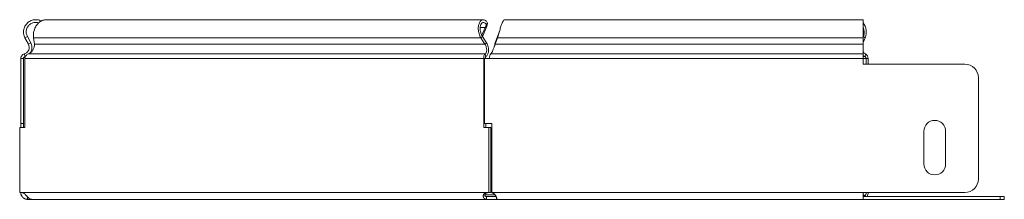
# Model space of a CAD drawing. Header units: millimetres. Extents: x -111 to 1474, y -6305 to 292.
# Tile 7 of 10: x 316 to 677, y -1405 to -1339. Entities that reach past the tile are written whole.
import ezdxf

# ---------------------------------------------------------------- set-up
doc = ezdxf.new("R2010")
doc.units = ezdxf.units.MM

msp = doc.modelspace()

# ---------------------------------------------------------------- linework, layer by layer
at = {"color": 7, "linetype": 'Continuous', "lineweight": 15}
for p, q in [((486.22, -1338.69), (325.95, -1338.69)), ((625.42, -1338.69), (493.99, -1338.69)), ((625.42, -1345.3), (625.42, -1338.69)), ((486.81, -1341.54), (485.63, -1344.33)), ((487.44, -1341.07), (486.05, -1344.33)), ((486.81, -1341.54), (487.44, -1341.07)), ((487.25, -1340.64), (487.73, -1339.91)), ((318.14, -1345.3), (319.03, -1344.83)), ((319.41, -1347.69), (318.14, -1345.3)), ((320.3, -1347.21), (319.03, -1344.83)), ((321.31, -1345.3), (321.6, -1347.69)), ((485.25, -1345.3), (485.88, -1344.83)), ((486.75, -1347.69), (485.25, -1345.3)), ((486.05, -1344.33), (485.74, -1344.56)), ((487.38, -1347.21), (485.88, -1344.83)), ((491.39, -1344.83), (490.54, -1347.21)), ((491.39, -1345.3), (490.54, -1347.69)), ((491.39, -1345.3), (491.39, -1344.83)), ((625.49, -1344.83), (625.42, -1345)), ((625.42, -1345.3), (625.42, -1347.69)), ((626.11, -1345.3), (625.42, -1347.12)), ((319.41, -1347.69), (320.3, -1347.21)), ((486.75, -1347.69), (487.38, -1347.21)), ((490.09, -1348.82), (490.09, -1348.83)), ((490.54, -1347.69), (490.54, -1347.21)), ((625.42, -1351.26), (625.42, -1347.69)), ((316.61, -1352.99), (317.61, -1352.99)), ((316.61, -1352.99), (316.61, -1376.84)), ((317.61, -1352.99), (317.61, -1376.84)), ((318.19, -1352.22), (317.91, -1351.26)), ((318.06, -1352.99), (318.06, -1378.34)), ((486.34, -1378.34), (486.34, -1352.99)), ((487.04, -1352.99), (486.34, -1352.99)), ((486.63, -1376.84), (486.63, -1352.99)), ((486.63, -1352.99), (488.33, -1352.99)), ((487.08, -1352.22), (486.88, -1351.26)), ((625.42, -1352.99), (625.42, -1351.26)), ((625.42, -1352.99), (625.42, -1354.99)), ((626.48, -1352.99), (626.48, -1354.99)), ((627.19, -1352.99), (627.19, -1354.99)), ((662.63, -1354.99), (625.42, -1354.99)), ((667.63, -1397.19), (667.63, -1359.99)), ((316.23, -1402.19), (316.23, -1378.34)), ((318.06, -1378.34), (316.23, -1378.34)), ((316.61, -1376.84), (317.61, -1376.84)), ((316.61, -1378.34), (316.61, -1376.84)), ((317.61, -1378.34), (317.61, -1376.84)), ((488.17, -1378.34), (486.34, -1378.34)), ((486.63, -1376.84), (489.33, -1376.84)), ((487.04, -1378.34), (487.04, -1376.84)), ((488.17, -1378.34), (488.17, -1402.19)), ((488.17, -1378.34), (488.88, -1378.34)), ((488.88, -1378.34), (488.88, -1402.19)), ((489.33, -1376.84), (489.33, -1402.19)), ((647.63, -1391.69), (647.63, -1379.69)), ((655.63, -1379.69), (655.63, -1391.69)), ((317, -1402.19), (316.23, -1402.19)), ((317, -1402.19), (317.12, -1402.19)), ((319.11, -1404.69), (319.11, -1403.69)), ((487.27, -1402.19), (487.4, -1402.19)), ((487.39, -1403.69), (487.39, -1404.69)), ((491.04, -1403.69), (487.39, -1403.69)), ((488.17, -1402.19), (487.4, -1402.19)), ((488.17, -1402.19), (488.88, -1402.19)), ((489.33, -1400.69), (488.88, -1400.69)), ((625.42, -1402.19), (662.63, -1402.19)), ((625.42, -1404.69), (625.42, -1402.19)), ((625.42, -1402.72), (625.57, -1403.04)), ((675.67, -1403.69), (625.42, -1403.69)), ((675.67, -1403.69), (677.13, -1403.69)), ((677.13, -1403.69), (677.13, -1404.69)), ((320.54, -1404.69), (319.11, -1404.69)), ((320.54, -1404.69), (487.39, -1404.69)), ((491.04, -1404.69), (487.39, -1404.69)), ((491.04, -1404.04), (491.04, -1404.69)), ((491.04, -1404.69), (625.42, -1404.69)), ((675.67, -1404.69), (625.42, -1404.69)), ((677.13, -1404.69), (675.67, -1404.69))]:
    msp.add_line(p, q, dxfattribs=at)
at = {"color": 7, "linetype": 'Continuous', "lineweight": 0}
for p, q in [((485.03, -1341.54), (486.81, -1341.54)), ((321.31, -1345.3), (485.25, -1345.3)), ((491.39, -1345.3), (625.42, -1345.3)), ((625.42, -1344.83), (625.49, -1344.83)), ((626.11, -1345.3), (625.49, -1344.83)), ((321.6, -1347.69), (486.75, -1347.69)), ((490.54, -1347.69), (625.42, -1347.69)), ((318.06, -1352.99), (486.34, -1352.99)), ((319.35, -1351.26), (486.88, -1351.26)), ((488.33, -1352.99), (625.42, -1352.99)), ((488.86, -1351.26), (625.42, -1351.26)), ((625.42, -1352.22), (626.08, -1352.22)), ((625.42, -1352.99), (626.48, -1352.99)), ((626.28, -1351.26), (626.08, -1352.22)), ((627.19, -1352.99), (626.48, -1352.99)), ((317.12, -1402.19), (487.27, -1402.19)), ((486.73, -1403.04), (490.47, -1403.04)), ((489.33, -1402.19), (625.42, -1402.19)), ((625.42, -1403.04), (625.57, -1403.04)), ((675.67, -1404.69), (675.67, -1403.69))]:
    msp.add_line(p, q, dxfattribs=at)
at = {"color": 7, "linetype": 'Continuous', "lineweight": 15, "flags": 128}
msp.add_lwpolyline([(625.42, -1351.8), (625.57, -1351.92), (626.08, -1352.22)], dxfattribs=at)
at = {"color": 7, "linetype": 'Continuous', "lineweight": 15}
for centre, radius, start, end in [((620.68, -1343.2), 5.82, 338.8624, 35.4359), ((621.01, -1343.19), 4.77, 339.8236, 22.2486), ((627.06, -1349.56), 1.88, 209.5018, 245.4147), ((625.68, -1352.93), 0.811, 355.5071, 60.3471), ((625.37, -1352.85), 1.82, 355.5071, 60.3471), ((662.63, -1359.99), 5, 0, 90), ((651.63, -1379.69), 4, 0, 180), ((651.63, -1391.69), 4, 180, 0), ((662.63, -1397.19), 5, 270, 0), ((626.5, -1402.69), 1, 201.0227, 270), ((624.85, -1402.27), 1.64, 311.2413, 3.0288), ((624, -1402.23), 3.19, 332.7541, 0.7206)]:
    msp.add_arc(centre, radius, start, end, dxfattribs=at)
for points, knots in [([(318.14, -1345.3), (317.94, -1344.81), (317.54, -1343.83), (317.63, -1342.21), (318.24, -1340.72), (319.32, -1339.54), (320.76, -1338.79), (322.34, -1338.62), (323.54, -1338.8), (324.06, -1339.16), (324.14, -1339.22)], [0, 0, 0, 0, 0.138909, 0.277817, 0.416726, 0.555635, 0.694543, 0.833452, 0.97236, 1, 1, 1, 1]), ([(325.96, -1338.72), (325.55, -1338.75), (324.66, -1338.8), (323.4, -1339.54), (322.32, -1340.72), (321.57, -1342.21), (321.2, -1343.83), (321.27, -1344.81), (321.31, -1345.3)], [0, 0, 0, 0, 0.145898, 0.316718, 0.487539, 0.658359, 0.82918, 1, 1, 1, 1]), ([(485.25, -1345.3), (484.97, -1344.84), (484.75, -1344.33), (484.44, -1343.28), (484.35, -1342.74), (484.3, -1341.71), (484.34, -1341.22), (484.53, -1340.33), (484.68, -1339.93), (485.07, -1339.29), (485.3, -1339.04), (485.8, -1338.73), (486.07, -1338.66), (486.61, -1338.72), (486.87, -1338.84), (487.35, -1339.25), (487.56, -1339.55), (487.73, -1339.91)], [0, 0, 0, 0, 0.125, 0.125, 0.25, 0.25, 0.375, 0.375, 0.5, 0.5, 0.625, 0.625, 0.75, 0.75, 0.875, 0.875, 1, 1, 1, 1]), ([(493.99, -1338.72), (493.87, -1338.75), (493.59, -1338.8), (493.17, -1339.54), (492.73, -1340.72), (492.28, -1342.21), (491.84, -1343.83), (491.54, -1344.81), (491.39, -1345.3)], [0, 0, 0, 0, 0.145898, 0.316718, 0.487539, 0.658359, 0.82918, 1, 1, 1, 1]), ([(319.03, -1344.83), (318.87, -1344.45), (318.56, -1343.69), (318.63, -1342.42), (319.1, -1341.27), (319.95, -1340.34), (321.05, -1339.78), (322.2, -1339.6), (322.89, -1339.81), (323.18, -1339.89)], [0, 0, 0, 0, 0.148387, 0.296774, 0.445161, 0.593548, 0.741935, 0.890322, 1, 1, 1, 1]), ([(485.88, -1344.83), (485.64, -1344.47), (485.44, -1344.07), (485.15, -1343.26), (485.06, -1342.84), (484.97, -1342.04), (484.98, -1341.65), (485.08, -1340.96), (485.18, -1340.65), (485.43, -1340.15), (485.59, -1339.96), (485.93, -1339.72), (486.12, -1339.67), (486.49, -1339.71), (486.67, -1339.81), (487, -1340.13), (487.14, -1340.36), (487.25, -1340.64)], [0, 0, 0, 0, 0.125, 0.125, 0.25, 0.25, 0.375, 0.375, 0.5, 0.5, 0.625, 0.625, 0.75, 0.75, 0.875, 0.875, 1, 1, 1, 1]), ([(492.1, -1342.94), (492.01, -1343.18), (491.78, -1343.84), (491.54, -1344.45), (491.39, -1344.83)], [0, 0, 0, 0, 0.372948, 1, 1, 1, 1]), ([(317.91, -1351.26), (318.26, -1351.16), (318.6, -1350.97), (319.15, -1350.48), (319.37, -1350.17), (319.66, -1349.49), (319.72, -1349.12), (319.69, -1348.38), (319.59, -1348.01), (319.41, -1347.69)], [0, 0, 0, 0, 0.25, 0.25, 0.5, 0.5, 0.75, 0.75, 1, 1, 1, 1]), ([(321.6, -1347.69), (321.63, -1348.01), (321.6, -1348.38), (321.43, -1349.12), (321.28, -1349.49), (320.88, -1350.17), (320.62, -1350.48), (320.04, -1350.97), (319.7, -1351.16), (319.35, -1351.26)], [0, 0, 0, 0, 0.25, 0.25, 0.5, 0.5, 0.75, 0.75, 1, 1, 1, 1]), ([(320.01, -1350.95), (320.03, -1350.93), (320.22, -1350.72), (320.45, -1350.22), (320.69, -1349.48), (320.73, -1348.7), (320.62, -1347.92), (320.4, -1347.45), (320.3, -1347.21)], [0, 0, 0, 0, 0.0166367, 0.2133094, 0.409982, 0.6066547, 0.8033273, 1, 1, 1, 1]), ([(486.88, -1351.26), (487.03, -1351.16), (487.17, -1350.97), (487.36, -1350.48), (487.42, -1350.17), (487.42, -1349.49), (487.37, -1349.12), (487.15, -1348.38), (486.98, -1348.01), (486.75, -1347.69)], [0, 0, 0, 0, 0.25, 0.25, 0.5, 0.5, 0.75, 0.75, 1, 1, 1, 1]), ([(487.08, -1352.22), (487.33, -1352.08), (487.56, -1351.82), (487.91, -1351.13), (488.03, -1350.7), (488.11, -1349.74), (488.08, -1349.22), (487.85, -1348.18), (487.65, -1347.67), (487.38, -1347.21)], [0, 0, 0, 0, 0.25, 0.25, 0.5, 0.5, 0.75, 0.75, 1, 1, 1, 1]), ([(490.54, -1347.69), (490.4, -1348.01), (490.26, -1348.38), (489.98, -1349.12), (489.84, -1349.49), (489.56, -1350.17), (489.42, -1350.48), (489.14, -1350.97), (489, -1351.16), (488.86, -1351.26)], [0, 0, 0, 0, 0.25, 0.25, 0.5, 0.5, 0.75, 0.75, 1, 1, 1, 1]), ([(490.54, -1347.21), (490.47, -1347.45), (490.33, -1347.92), (490.18, -1348.48), (490.1, -1348.78), (490.09, -1348.82)], [0, 0, 0, 0, 0.464962, 0.929923, 1, 1, 1, 1]), ([(316.61, -1352.99), (316.61, -1352.6), (316.74, -1352.22), (317.21, -1351.6), (317.54, -1351.37), (317.91, -1351.26)], [0, 0, 0, 0, 0.5, 0.5, 1, 1, 1, 1]), ([(317.61, -1352.99), (317.61, -1352.82), (317.67, -1352.65), (317.88, -1352.37), (318.03, -1352.27), (318.19, -1352.22)], [0, 0, 0, 0, 0.5, 0.5, 1, 1, 1, 1]), ([(319.35, -1351.26), (319.03, -1351.37), (318.73, -1351.6), (318.28, -1352.22), (318.13, -1352.6), (318.06, -1352.99)], [0, 0, 0, 0, 0.5, 0.5, 1, 1, 1, 1]), ([(486.34, -1352.99), (486.27, -1352.6), (486.3, -1352.22), (486.5, -1351.6), (486.68, -1351.37), (486.88, -1351.26)], [0, 0, 0, 0, 0.5, 0.5, 1, 1, 1, 1]), ([(487.04, -1352.99), (486.98, -1352.82), (486.96, -1352.65), (486.98, -1352.37), (487.02, -1352.27), (487.08, -1352.22)], [0, 0, 0, 0, 0.5, 0.5, 1, 1, 1, 1]), ([(488.86, -1351.26), (488.77, -1351.37), (488.69, -1351.6), (488.51, -1352.22), (488.42, -1352.6), (488.33, -1352.99)], [0, 0, 0, 0, 0.5, 0.5, 1, 1, 1, 1]), ([(319.11, -1404.69), (319.06, -1404.68), (318.96, -1404.68), (318.81, -1404.67), (318.66, -1404.64), (318.51, -1404.61), (318.37, -1404.57), (318.24, -1404.53), (318.11, -1404.48), (317.99, -1404.42), (317.87, -1404.35), (317.75, -1404.28), (317.65, -1404.21), (317.55, -1404.14), (317.45, -1404.06), (317.37, -1403.97), (317.28, -1403.89), (317.21, -1403.8), (317.14, -1403.71), (317.07, -1403.63), (317.01, -1403.54), (316.92, -1403.39), (316.81, -1403.17), (316.72, -1402.91), (316.65, -1402.65), (316.62, -1402.4), (316.62, -1402.26), (316.61, -1402.19)], [0, 0, 0, 0, 0.033981, 0.067279, 0.099911, 0.131895, 0.163247, 0.193987, 0.224136, 0.253715, 0.282748, 0.311258, 0.339272, 0.366816, 0.393919, 0.42061, 0.446921, 0.472884, 0.498534, 0.523906, 0.549035, 0.57396, 0.649348, 0.728209, 0.812109, 0.902356, 1, 1, 1, 1]), ([(317.12, -1402.19), (317.19, -1402.2), (317.31, -1402.24), (317.48, -1402.3), (317.63, -1402.37), (317.76, -1402.44), (317.89, -1402.52), (318, -1402.62), (318.12, -1402.74), (318.25, -1402.87), (318.39, -1403.02), (318.53, -1403.19), (318.67, -1403.36), (318.83, -1403.54), (319, -1403.73), (319.18, -1403.92), (319.37, -1404.1), (319.56, -1404.26), (319.76, -1404.41), (319.96, -1404.52), (320.15, -1404.61), (320.35, -1404.67), (320.48, -1404.68), (320.54, -1404.69)], [0, 0, 0, 0, 0.05242, 0.100207, 0.143478, 0.182388, 0.217152, 0.24807, 0.287377, 0.327382, 0.368365, 0.410587, 0.454285, 0.499675, 0.551728, 0.603934, 0.656626, 0.710131, 0.764758, 0.820799, 0.878525, 0.938184, 1, 1, 1, 1]), ([(487.39, -1404.69), (487.35, -1404.68), (487.27, -1404.68), (487.15, -1404.67), (487.03, -1404.64), (486.92, -1404.61), (486.82, -1404.57), (486.72, -1404.52), (486.64, -1404.46), (486.55, -1404.4), (486.48, -1404.34), (486.41, -1404.27), (486.35, -1404.19), (486.3, -1404.11), (486.25, -1404.03), (486.22, -1403.95), (486.19, -1403.87), (486.16, -1403.78), (486.14, -1403.7), (486.13, -1403.61), (486.13, -1403.45), (486.15, -1403.23), (486.24, -1402.96), (486.38, -1402.71), (486.56, -1402.51), (486.77, -1402.36), (487.01, -1402.24), (487.19, -1402.2), (487.27, -1402.19)], [0, 0, 0, 0, 0.031761, 0.062811, 0.093165, 0.122839, 0.151849, 0.180215, 0.207955, 0.235091, 0.261646, 0.287644, 0.313109, 0.338069, 0.362553, 0.386592, 0.410217, 0.433463, 0.456366, 0.478963, 0.501292, 0.577722, 0.650088, 0.719682, 0.78795, 0.856429, 0.926641, 1, 1, 1, 1]), ([(487.39, -1403.69), (487.26, -1403.69), (487.15, -1403.66), (486.96, -1403.58), (486.88, -1403.52), (486.77, -1403.39), (486.73, -1403.31), (486.71, -1403.19), (486.71, -1403.15), (486.71, -1403.09), (486.71, -1403.07), (486.72, -1403.04), (486.72, -1403.03), (486.72, -1403.01), (486.72, -1403.01), (486.72, -1403), (486.73, -1403), (486.73, -1402.99), (486.73, -1402.99), (486.73, -1402.99), (486.73, -1402.99), (486.76, -1402.88), (486.81, -1402.78), (486.96, -1402.59), (487.06, -1402.51), (487.28, -1402.37), (487.4, -1402.32), (487.67, -1402.23), (487.82, -1402.2), (487.98, -1402.19)], [0, 0, 0, 0, 0.125, 0.125, 0.25, 0.25, 0.375, 0.375, 0.4375, 0.4375, 0.46875, 0.46875, 0.484375, 0.484375, 0.492188, 0.492188, 0.496094, 0.496094, 0.498047, 0.498047, 0.5, 0.5, 0.625, 0.625, 0.75, 0.75, 0.875, 0.875, 1, 1, 1, 1]), ([(489.33, -1402.19), (489.42, -1402.23), (489.57, -1402.32), (489.79, -1402.45), (489.98, -1402.58), (490.15, -1402.7), (490.28, -1402.82), (490.42, -1402.96), (490.55, -1403.13), (490.69, -1403.32), (490.81, -1403.53), (490.92, -1403.74), (491, -1403.93), (491.06, -1404.08), (491.09, -1404.21), (491.11, -1404.34), (491.12, -1404.45), (491.12, -1404.55), (491.11, -1404.62), (491.08, -1404.68), (491.05, -1404.68), (491.04, -1404.69)], [0, 0, 0, 0, 0.060173, 0.114986, 0.164538, 0.208964, 0.248449, 0.283261, 0.336881, 0.392192, 0.449631, 0.509592, 0.572418, 0.61539, 0.660985, 0.709428, 0.760908, 0.815585, 0.873589, 0.93503, 1, 1, 1, 1])]:
    msp.add_open_spline(points, degree=3, knots=knots, dxfattribs=at)
for points in [[(487.25, -1340.64), (487.14, -1340.9), (486.99, -1341.2), (486.81, -1341.54)], [(487.73, -1339.91), (487.68, -1340.24), (487.58, -1340.64), (487.44, -1341.07)]]:
    msp.add_open_spline(points, degree=3, dxfattribs=at)

doc.saveas('drawing.dxf')
